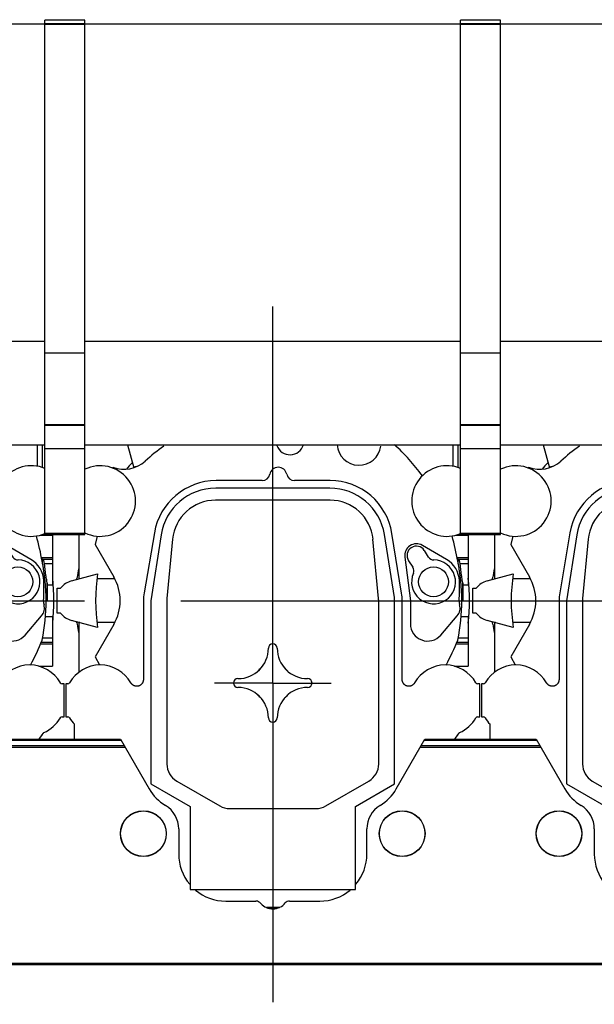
# Model space of a CAD drawing. Header units: millimetres. Extents: x 0 to 1189, y 0 to 841.
# Tile 102 of 158: x 943 to 973, y 296 to 347. Entities that reach past the tile are written whole.
import ezdxf
from ezdxf.enums import TextEntityAlignment as Align

# ---------------------------------------------------------------- set-up
doc = ezdxf.new("R2010")
doc.units = ezdxf.units.MM
doc.header["$LTSCALE"] = 65.395
doc.linetypes.add('CENTER', pattern=[0.6, 0.375, -0.075, 0.075, -0.075])
doc.layers.get('0').update_dxf_attribs({"linetype": 'CONTINUOUS'})
for name, color, linetype in [('1997_030000_TLKGS_V_ABL1275', 7, 'CONTINUOUS'), ('1997_100000_TLKGS_V_ABL1276', 7, 'CONTINUOUS'), ('1997_200000_TLKGS_V_ABL1302', 7, 'CONTINUOUS'), ('1997_700000_TLKGS_V_ABL1296', 7, 'CONTINUOUS'), ('9M32C_GENSET_GENERATOR_ABL1266', 7, 'CONTINUOUS'), ('oben_22_VBL1263', 7, 'CONTINUOUS')]:
    doc.layers.add(name, color=color, linetype=linetype)
doc.styles.get("Standard").update_dxf_attribs({"font": 'txt', "width": 0.6})
doc.dimstyles.new('DIMSTYLE_1', dxfattribs={"dimtxt": 3.5, "dimasz": 3.5, "dimexe": 1.8, "dimexo": 0, "dimgap": 0.875, "dimtad": 1, "dimdec": 0, "dimlfac": 25, "dimdsep": 46, "dimtxsty": 'STANDARD', "dimblk": '_FILLED', "dimblk1": '_FILLED', "dimblk2": '_FILLED', "dimcen": 0.09, "dimadec": 0, "dimazin": 0, "dimtp": 2, "dimtm": 2, "dimtfac": 1, "dimtdec": 0, "dimtofl": 0, "dimtmove": 0, "dimatfit": 3, "dimldrblk": '_FILLED', "dimfxl": 1, "dimtolj": 1, "dimarcsym": 0})

# ---------------------------------------------------------------- blocks, each defined once
blk = doc.blocks.new('_FILLED')
at = {"color": 0, "linetype": 'BYBLOCK'}
blk.add_solid([(0, 0), (-1, 0.167), (-1, -0.167)], dxfattribs=at)
blk = doc.blocks.new('*D13')
at = {"color": 2, "linetype": 'CONTINUOUS'}
for p, q in [((642.768, 357.555), (642.768, 381.695)), ((1099.547, 327.435), (1099.547, 381.695)), ((642.768, 379.895), (871.158, 379.895)), ((1099.547, 379.895), (871.158, 379.895))]:
    blk.add_line(p, q, dxfattribs=at)
at = {"color": 2, "linetype": 'CONTINUOUS', "xscale": 3.5, "yscale": 3.5, "zscale": 3.5, "rotation": 180}
blk.add_blockref('_FILLED', (642.768, 379.895), dxfattribs=at)
at = {"color": 2, "linetype": 'CONTINUOUS', "xscale": 3.5, "yscale": 3.5, "zscale": 3.5}
blk.add_blockref('_FILLED', (1099.547, 379.895), dxfattribs=at)
at = {"color": 2, "linetype": 'CONTINUOUS', "width": 0.561905}
blk.add_text('11419', height=3.5, dxfattribs=at).set_placement((871.158, 380.77), align=Align.CENTER)
blk = doc.blocks.new('9M32C_GENSET_GENERATOR_T1_PBL1267', base_point=(870.156, 315.123))
at = {"layer": '9M32C_GENSET_GENERATOR_T1_PBL1267', "color": 2, "linetype": 'CENTER'}
blk.add_line((637.656, 316.955), (1102.655, 316.955), dxfattribs=at)
blk = doc.blocks.new('9M32C_GENSET_GENERATOR_ABL1266', base_point=(870.156, 315.123))
at = {"layer": '9M32C_GENSET_GENERATOR_T1_PBL1267'}
blk.add_blockref('9M32C_GENSET_GENERATOR_T1_PBL1267', (870.156, 315.123), dxfattribs=at)
blk = doc.blocks.new('1997_111000_12_SIMPLE1_T2_D_PBL1537', base_point=(935.024, 318.772))
at = {"layer": '1997_111000_12_SIMPLE1_T2_D_PBL1537', "color": 7, "linetype": 'CONTINUOUS'}
for centre, radius, start, end in [((935.048, 316.955), 10.04, 135.5256, 138.0367), ((935.048, 316.955), 10.04, 170.6748, 173.1705), ((924.841, 318.178), 0.24, 320.377, 353.1366), ((935.048, 316.955), 10.04, 353.42, 6.58), ((924.841, 315.733), 0.24, 6.8468, 37.5884), ((935.048, 316.955), 10.04, 186.8299, 189.3253), ((935.048, 316.955), 10.04, 340.1995, 340.5388)]:
    blk.add_arc(centre, radius, start, end, dxfattribs=at)
blk = doc.blocks.new('1997_111000_12_SIMPLE1_T2_D_PBL1543', base_point=(956.224, 318.772))
at = {"layer": '1997_111000_12_SIMPLE1_T2_D_PBL1543', "color": 7, "linetype": 'CONTINUOUS'}
for centre, radius, start, end in [((956.248, 316.955), 10.04, 135.5256, 138.0367), ((956.248, 316.955), 10.04, 170.6748, 173.1705), ((946.041, 318.178), 0.24, 320.377, 353.1366), ((956.248, 316.955), 10.04, 353.42, 6.58), ((946.041, 315.733), 0.24, 6.8468, 37.5884), ((956.248, 316.955), 10.04, 186.8299, 189.3253), ((956.248, 316.955), 10.04, 340.1995, 340.5388)]:
    blk.add_arc(centre, radius, start, end, dxfattribs=at)
blk = doc.blocks.new('1997_111000_12_SIMPLE1_T2_D_PBL1544', base_point=(977.424, 318.772))
at = {"layer": '1997_111000_12_SIMPLE1_T2_D_PBL1544', "color": 7, "linetype": 'CONTINUOUS'}
for centre, radius, start, end in [((977.448, 316.955), 10.04, 135.5256, 138.0367), ((977.448, 316.955), 10.04, 170.6748, 173.1705), ((967.241, 318.178), 0.24, 320.377, 353.1366), ((977.448, 316.955), 10.04, 353.42, 6.58), ((967.241, 315.733), 0.24, 6.8468, 37.5884), ((977.448, 316.955), 10.04, 186.8299, 189.3253), ((977.448, 316.955), 10.04, 340.1995, 340.5388)]:
    blk.add_arc(centre, radius, start, end, dxfattribs=at)
blk = doc.blocks.new('1997_111000_12_SIMPLE1_D_ABL1277', base_point=(913.824, 318.772))
at = {"layer": '1997_111000_12_SIMPLE1_T2_D_PBL1537'}
blk.add_blockref('1997_111000_12_SIMPLE1_T2_D_PBL1537', (935.024, 318.772), dxfattribs=at)
at = {"layer": '1997_111000_12_SIMPLE1_T2_D_PBL1543'}
blk.add_blockref('1997_111000_12_SIMPLE1_T2_D_PBL1543', (956.224, 318.772), dxfattribs=at)
at = {"layer": '1997_111000_12_SIMPLE1_T2_D_PBL1544'}
blk.add_blockref('1997_111000_12_SIMPLE1_T2_D_PBL1544', (977.424, 318.772), dxfattribs=at)
blk = doc.blocks.new('1997_171000_05_SIMPLE1_T1_A_PBL1301', base_point=(916.048, 299.041))
at = {"layer": '1997_171000_05_SIMPLE1_T1_A_PBL1301', "color": 7, "linetype": 'CONTINUOUS'}
for p, q in [((942.785, 309.845), (948.51, 309.845)), ((942.809, 309.888), (948.486, 309.888)), ((948.486, 309.888), (949.946, 307.359)), ((962.548, 307.357), (964.009, 309.888)), ((963.985, 309.845), (969.71, 309.845)), ((964.009, 309.888), (969.686, 309.888)), ((969.686, 309.888), (971.146, 307.359)), ((951.448, 305.313), (951.448, 304.035)), ((961.048, 304.034), (961.048, 305.314)), ((972.648, 305.313), (972.648, 304.035)), ((953.848, 301.635), (955.392, 301.635)), ((957.104, 301.635), (958.648, 301.635))]:
    blk.add_line(p, q, dxfattribs=at)
at = {"layer": '1997_171000_05_SIMPLE1_T1_A_PBL1301', "color": 9, "linetype": 'CONTINUOUS'}
for p, q in [((942.581, 309.493), (948.714, 309.493)), ((942.622, 309.563), (948.673, 309.563)), ((963.781, 309.493), (969.914, 309.493)), ((963.822, 309.563), (969.873, 309.563)), ((817.448, 298.476), (1014.648, 298.476)), ((817.448, 298.396), (1014.648, 298.396))]:
    blk.add_line(p, q, dxfattribs=at)
at = {"layer": '1997_171000_05_SIMPLE1_T1_A_PBL1301', "color": 7, "linetype": 'CONTINUOUS'}
for centre, radius, start, end in [((952.024, 308.559), 2.4, 210, 238.6677), ((960.471, 308.559), 2.4, 301.3651, 329.9387), ((973.224, 308.559), 2.4, 210, 238.6677), ((950.048, 305.313), 1.4, 0, 58.6677), ((962.448, 305.314), 1.4, 121.3323, 180), ((971.248, 305.313), 1.4, 0, 58.6677), ((953.848, 304.035), 2.4, 180, 220.0476), ((958.648, 304.035), 2.4, 320.0846, 359.9734), ((975.048, 304.035), 2.4, 180, 220.0476), ((953.848, 304.035), 2.4, 229.9457, 270), ((958.648, 304.035), 2.4, 270, 310.0469), ((955.392, 301.315), 0.32, 39.6353, 90), ((956.25, 302.035), 0.8, 220.1657, 322.3949), ((957.104, 301.315), 0.32, 90, 133.5761)]:
    blk.add_arc(centre, radius, start, end, dxfattribs=at)
blk = doc.blocks.new('1997_171000_05_SIMPLE1_T4_A_PBL1539', base_point=(970.848, 305.075))
at = {"layer": '1997_171000_05_SIMPLE1_T4_A_PBL1539', "color": 7, "linetype": 'CONTINUOUS'}
blk.add_circle((970.848, 305.075), 1.17, dxfattribs=at)
at = {"layer": '1997_171000_05_SIMPLE1_T4_A_PBL1539', "color": 9, "linetype": 'CONTINUOUS'}
blk.add_circle((970.848, 305.075), 1.161, dxfattribs=at)
blk = doc.blocks.new('1997_171000_05_SIMPLE1_T4_A_PBL1540', base_point=(962.848, 305.075))
at = {"layer": '1997_171000_05_SIMPLE1_T4_A_PBL1540', "color": 7, "linetype": 'CONTINUOUS'}
blk.add_circle((962.848, 305.075), 1.17, dxfattribs=at)
at = {"layer": '1997_171000_05_SIMPLE1_T4_A_PBL1540', "color": 9, "linetype": 'CONTINUOUS'}
blk.add_circle((962.848, 305.075), 1.161, dxfattribs=at)
blk = doc.blocks.new('1997_171000_05_SIMPLE1_T4_A_PBL1542', base_point=(949.648, 305.075))
at = {"layer": '1997_171000_05_SIMPLE1_T4_A_PBL1542', "color": 7, "linetype": 'CONTINUOUS'}
blk.add_circle((949.648, 305.075), 1.17, dxfattribs=at)
at = {"layer": '1997_171000_05_SIMPLE1_T4_A_PBL1542', "color": 9, "linetype": 'CONTINUOUS'}
blk.add_circle((949.648, 305.075), 1.161, dxfattribs=at)
blk = doc.blocks.new('1997_171000_05_SIMPLE1_A_ABL1299', base_point=(915.354, 299.041))
at = {"layer": '1997_171000_05_SIMPLE1_T1_A_PBL1301'}
blk.add_blockref('1997_171000_05_SIMPLE1_T1_A_PBL1301', (916.048, 299.041), dxfattribs=at)
at = {"layer": '1997_171000_05_SIMPLE1_T4_A_PBL1539'}
blk.add_blockref('1997_171000_05_SIMPLE1_T4_A_PBL1539', (970.848, 305.075), dxfattribs=at)
at = {"layer": '1997_171000_05_SIMPLE1_T4_A_PBL1540'}
blk.add_blockref('1997_171000_05_SIMPLE1_T4_A_PBL1540', (962.848, 305.075), dxfattribs=at)
at = {"layer": '1997_171000_05_SIMPLE1_T4_A_PBL1542'}
blk.add_blockref('1997_171000_05_SIMPLE1_T4_A_PBL1542', (949.648, 305.075), dxfattribs=at)
blk = doc.blocks.new('1997_100000_TLKGS_V_ABL1276', base_point=(921.408, 307.705))
at = {"layer": '1997_111000_12_SIMPLE1_D_ABL1277'}
blk.add_blockref('1997_111000_12_SIMPLE1_D_ABL1277', (913.824, 318.772), dxfattribs=at)
at = {"layer": '1997_171000_05_SIMPLE1_A_ABL1299'}
blk.add_blockref('1997_171000_05_SIMPLE1_A_ABL1299', (915.354, 299.041), dxfattribs=at)
blk = doc.blocks.new('1997_727000_11_SIMPLE1_T1_B_PBL1298', base_point=(941.483, 340.845))
at = {"layer": '1997_727000_11_SIMPLE1_T1_B_PBL1298', "color": 7, "linetype": 'CONTINUOUS'}
for p, q in [((946.668, 346.552), (944.628, 346.552)), ((944.628, 320.335), (944.628, 346.552)), ((946.668, 320.335), (946.668, 346.552)), ((967.868, 346.552), (965.828, 346.552)), ((965.828, 320.335), (965.828, 346.552)), ((967.868, 320.335), (967.868, 346.552)), ((944.628, 346.346), (925.468, 346.346)), ((965.828, 346.346), (946.668, 346.346)), ((987.028, 346.346), (967.868, 346.346)), ((944.628, 330.169), (925.468, 330.169)), ((965.828, 330.169), (946.668, 330.169)), ((987.028, 330.169), (967.868, 330.169)), ((944.628, 329.594), (946.668, 329.594)), ((965.828, 329.594), (967.868, 329.594)), ((944.628, 325.936), (946.668, 325.936)), ((944.628, 325.9), (946.668, 325.9)), ((965.828, 325.936), (967.868, 325.936)), ((965.828, 325.9), (967.868, 325.9)), ((925.468, 324.909), (944.628, 324.909)), ((946.668, 324.909), (965.828, 324.909)), ((967.868, 324.909), (987.028, 324.909)), ((944.628, 324.721), (946.668, 324.721)), ((965.828, 324.721), (967.868, 324.721)), ((944.628, 320.335), (946.668, 320.335)), ((965.828, 320.335), (967.868, 320.335))]:
    blk.add_line(p, q, dxfattribs=at)
at = {"layer": '1997_727000_11_SIMPLE1_T1_B_PBL1298', "color": 9, "linetype": 'CONTINUOUS'}
for p, q in [((944.628, 346.386), (946.668, 346.386)), ((944.628, 346.346), (946.668, 346.346)), ((965.828, 346.386), (967.868, 346.386)), ((965.828, 346.346), (967.868, 346.346)), ((944.628, 320.391), (946.668, 320.391)), ((965.828, 320.391), (967.868, 320.391))]:
    blk.add_line(p, q, dxfattribs=at)
blk = doc.blocks.new('1997_727000_11_SIMPLE1_B_ABL1297', base_point=(941.483, 340.845))
at = {"layer": '1997_727000_11_SIMPLE1_T1_B_PBL1298'}
blk.add_blockref('1997_727000_11_SIMPLE1_T1_B_PBL1298', (941.483, 340.845), dxfattribs=at)
blk = doc.blocks.new('1997_700000_TLKGS_V_ABL1296', base_point=(941.483, 340.845))
at = {"layer": '1997_727000_11_SIMPLE1_B_ABL1297'}
blk.add_blockref('1997_727000_11_SIMPLE1_B_ABL1297', (941.483, 340.845), dxfattribs=at)
blk = doc.blocks.new('1907_210700_31_SIMPLE1_T1_X_PBL1347', base_point=(977.293, 314.469))
at = {"layer": '1907_210700_31_SIMPLE1_T1_X_PBL1347', "color": 2, "linetype": 'CENTER'}
for q in [(977.448, 332.438), (974.477, 312.755), (980.419, 312.755), (977.448, 296.5)]:
    blk.add_line((977.448, 312.755), q, dxfattribs=at)
at = {"layer": '1907_210700_31_SIMPLE1_T1_X_PBL1347', "color": 7, "linetype": 'CONTINUOUS'}
for p, q in [((970.041, 324.909), (970.356, 323.733)), ((986.656, 323.807), (986.645, 324.909)), ((986.907, 323.743), (986.907, 324.909)), ((969.297, 323.758), (969.288, 323.718)), ((976.904, 323.075), (974.561, 323.075)), ((980.368, 323.075), (978.553, 323.075)), ((980.36, 322.691), (974.536, 322.691)), ((980.37, 322.077), (974.526, 322.077)), ((967.568, 318.075), (967.568, 320.335)), ((971.407, 320.417), (970.883, 317.361)), ((983.664, 317.115), (983.148, 320.337)), ((984.018, 317.336), (983.528, 320.383)), ((986.907, 320.296), (986.907, 320.328)), ((987.16, 320.296), (987.16, 320.335)), ((968.487, 320.243), (968.388, 319.814)), ((971.751, 320.315), (971.236, 316.951)), ((972.336, 320.084), (972.052, 317.068)), ((982.845, 317.068), (982.56, 320.084)), ((986.803, 320.296), (987.408, 320.296)), ((987.408, 320.296), (987.408, 317.759)), ((968.388, 319.814), (969.34, 318.163)), ((986.312, 319.056), (985.078, 319.774)), ((985.398, 319.18), (985.179, 319.517)), ((984.181, 319.178), (984.468, 316.955)), ((984.374, 318.993), (984.594, 318.656)), ((986.907, 319.065), (986.916, 319.064)), ((986.907, 318.838), (986.907, 319.065)), ((967.179, 317.96), (968.513, 318.317)), ((967.61, 318.075), (967.568, 318.075)), ((969.389, 318.075), (968.479, 318.075)), ((966.448, 317.595), (966.628, 317.595)), ((966.448, 316.315), (966.448, 317.595)), ((987.159, 317.759), (987.408, 317.759)), ((987.16, 316.955), (987.16, 317.759)), ((970.848, 316.955), (970.848, 312.933)), ((971.236, 316.951), (971.236, 307.62)), ((972.046, 316.955), (972.046, 308.624)), ((982.85, 308.624), (982.85, 316.955)), ((983.664, 307.62), (983.664, 317.115)), ((984.048, 312.933), (984.048, 316.955)), ((984.468, 316.955), (984.468, 315.775)), ((987.093, 316.955), (987.16, 316.955)), ((966.628, 316.315), (966.448, 316.315)), ((968.513, 315.593), (967.179, 315.951)), ((967.61, 315.835), (967.568, 315.835)), ((967.568, 313.315), (967.568, 315.835)), ((969.389, 315.835), (968.479, 315.835)), ((986.016, 315.203), (986.858, 316.185)), ((987.059, 316.151), (987.408, 316.151)), ((987.408, 316.151), (987.408, 313.614)), ((969.34, 315.747), (968.388, 314.097)), ((968.388, 314.097), (968.609, 313.675)), ((986.713, 313.614), (987.408, 313.614)), ((966.997, 312.715), (966.888, 312.715)), ((966.888, 312.715), (966.888, 311.035)), ((988.008, 312.715), (987.899, 312.715)), ((988.008, 311.035), (988.008, 312.715)), ((966.888, 311.035), (966.997, 311.035)), ((987.899, 311.035), (988.008, 311.035)), ((967.328, 309.888), (967.328, 310.652)), ((986.737, 309.888), (986.894, 310.113)), ((971.236, 307.62), (973.236, 306.465)), ((972.546, 307.758), (974.748, 306.488)), ((980.149, 306.488), (982.35, 307.758)), ((981.664, 306.465), (983.664, 307.62)), ((973.236, 306.465), (973.236, 302.223)), ((975.248, 306.354), (979.649, 306.354)), ((981.664, 302.223), (981.664, 306.465)), ((973.236, 302.223), (981.664, 302.223)), ((977.104, 301.315), (977.797, 301.315)), ((977.767, 301.302), (977.131, 301.302))]:
    blk.add_line(p, q, dxfattribs=at)
at = {"layer": '1907_210700_31_SIMPLE1_T1_X_PBL1347', "color": 9, "linetype": 'CONTINUOUS'}
for p, q in [((970.522, 323.802), (970.35, 323.756)), ((987.138, 320.296), (987.138, 320.335)), ((986.849, 319.156), (987.408, 319.156)), ((986.916, 319.064), (987.408, 319.064)), ((987.001, 318.847), (987.408, 318.847)), ((987.138, 316.955), (987.138, 317.859)), ((986.842, 314.846), (987.408, 314.846)), ((986.905, 315.064), (987.408, 315.064)), ((986.805, 314.755), (987.408, 314.755))]:
    blk.add_line(p, q, dxfattribs=at)
at = {"layer": '1907_210700_31_SIMPLE1_T1_X_PBL1347', "color": 7, "linetype": 'CONTINUOUS'}
blk.add_circle((985.648, 317.915), 0.76, dxfattribs=at)
for centre, radius, start, end in [((977.448, 316.955), 9.644, 125.1523, 132.4299), ((978.328, 325.115), 0.72, 200.7276, 342.4305), ((981.848, 324.985), 1.125, 183.9837, 352.3244), ((976.899, 317.389), 10.106, 35.9517, 48.1237), ((968.648, 322.035), 1.8, 244.2523, 115.7477), ((969.863, 325.254), 1.599, 249.287, 312.4299), ((986.338, 322.035), 1.8, 67.4395, 292.5605), ((976.904, 323.475), 0.4, 270, 348.9669), ((977.728, 323.315), 0.44, 11.0331, 168.9669), ((978.553, 323.475), 0.4, 191.0331, 270), ((974.561, 319.875), 3.2, 90, 170.2616), ((980.368, 319.875), 3.2, 9.138, 90), ((974.536, 319.871), 2.82, 90, 170.933), ((980.36, 319.863), 2.828, 9.6369, 90), ((974.526, 319.877), 2.2, 89.9986, 174.611), ((980.37, 319.877), 2.2, 5.3895, 90.002), ((984.776, 319.255), 0.6, 59.82, 187.357), ((976.899, 317.389), 10.106, 8.9646, 16.4634), ((984.776, 319.255), 0.48, 33.054, 213.054), ((985.649, 317.914), 1.12, 156.803, 89.305), ((985.666, 319.354), 0.32, 213.054, 269.305), ((985.648, 317.915), 1.32, 2.361, 59.82), ((977.448, 316.955), 9.644, 347.9802, 12.0198), ((977.448, 316.955), 9.039, 171.3336, 188.6664), ((984.325, 318.481), 0.32, 336.803, 33.054), ((967.448, 316.955), 1.04, 105, 142.0201), ((967.248, 316.955), 2.416, 330, 30), ((977.175, 317.566), 9.8, 356.4274, 2.361), ((973.248, 316.955), 2.4, 170.2616, 180), ((981.648, 316.955), 2.4, 0, 9.138), ((973.246, 316.955), 1.2, 174.6024, 179.9933), ((981.65, 316.955), 1.2, 0.0067, 5.3976), ((987.595, 316.915), 0.64, 176.4274, 195.9205), ((967.448, 316.955), 1.04, 217.9799, 255), ((986.403, 316.575), 0.6, 319.399, 15.9205), ((985.348, 315.775), 0.88, 180, 319.399), ((977.448, 318.573), 10.106, 331.0066, 338.9708), ((975.673, 314.531), 1.551, 270, 360), ((977.448, 314.531), 0.225, 0, 180), ((979.224, 314.531), 1.551, 180, 270), ((968.648, 311.875), 1.8, 29.6368, 150.3478), ((977.448, 312.755), 0.971, 128.2548, 141.7452), ((977.448, 312.755), 0.971, 38.2548, 51.7452), ((986.248, 311.875), 1.8, 29.6522, 150.3632), ((975.673, 312.755), 0.225, 90, 270), ((979.224, 312.755), 0.225, 270, 90), ((966.997, 312.815), 0.1, 270.0031, 330.3546), ((975.673, 310.98), 1.551, 0, 90), ((979.224, 310.98), 1.551, 90, 180), ((987.899, 312.815), 0.1, 209.6471, 269.9952), ((977.448, 312.755), 0.971, 218.2548, 231.7452), ((977.448, 312.755), 0.971, 308.2548, 321.7452), ((966.997, 310.935), 0.1, 29.6471, 89.9952), ((968.648, 311.875), 1.8, 209.6522, 222.8334), ((977.448, 310.98), 0.225, 180, 360), ((986.248, 311.875), 1.8, 293.8211, 330.3478), ((987.899, 310.935), 0.1, 90.0032, 150.3545), ((973.046, 308.624), 1, 180.0005, 239.9997), ((981.85, 308.624), 1, 300.0003, 359.9995), ((975.248, 307.353), 1, 240.0008, 270), ((979.649, 307.353), 1, 270.0011, 300.0003)]:
    blk.add_arc(centre, radius, start, end, dxfattribs=at)
blk.add_open_spline([(986.907, 319.065), (986.893, 319.067), (986.878, 319.069), (986.864, 319.07)], degree=3, dxfattribs=at)
for points, knots in [([(987.001, 318.847), (986.996, 318.9), (986.989, 318.972), (986.943, 319.061), (986.916, 319.064)], [0, 0, 0, 0, 0.659815, 1, 1, 1, 1]), ([(987.138, 317.86), (987.133, 317.913), (987.112, 318.042), (987.056, 318.369), (987.018, 318.646), (987.001, 318.847)], [0, 0, 0, 0, 0.162521, 0.391991, 1, 1, 1, 1]), ([(987.138, 317.859), (987.14, 317.845), (987.143, 317.82), (987.148, 317.787), (987.152, 317.77), (987.157, 317.759), (987.159, 317.759)], [0, 0, 0, 0, 0.423622, 0.730385, 0.919986, 1, 1, 1, 1]), ([(970.848, 312.933), (970.848, 312.921), (970.847, 312.898), (970.842, 312.864), (970.833, 312.831), (970.821, 312.798), (970.806, 312.768), (970.788, 312.738), (970.767, 312.711), (970.744, 312.686), (970.718, 312.664), (970.69, 312.644), (970.66, 312.627), (970.628, 312.614), (970.596, 312.603), (970.562, 312.596), (970.528, 312.592), (970.494, 312.592), (970.46, 312.595), (970.426, 312.602), (970.393, 312.612), (970.361, 312.626), (970.331, 312.642), (970.303, 312.662), (970.276, 312.684), (970.252, 312.709), (970.231, 312.736), (970.218, 312.755), (970.213, 312.765)], [0, 0, 0, 0, 0.038634, 0.077267, 0.115838, 0.154401, 0.192874, 0.231354, 0.269735, 0.308136, 0.346447, 0.384784, 0.423059, 0.461356, 0.499637, 0.537922, 0.576245, 0.614555, 0.652945, 0.691315, 0.729788, 0.768242, 0.806802, 0.84535, 0.883989, 0.922625, 0.961318, 1, 1, 1, 1]), ([(984.684, 312.765), (984.678, 312.755), (984.666, 312.736), (984.644, 312.709), (984.62, 312.684), (984.594, 312.662), (984.565, 312.642), (984.535, 312.626), (984.503, 312.612), (984.47, 312.602), (984.437, 312.595), (984.403, 312.592), (984.368, 312.592), (984.334, 312.596), (984.301, 312.603), (984.268, 312.614), (984.237, 312.627), (984.207, 312.644), (984.179, 312.664), (984.153, 312.686), (984.129, 312.711), (984.108, 312.738), (984.09, 312.768), (984.075, 312.798), (984.063, 312.831), (984.055, 312.864), (984.049, 312.898), (984.048, 312.921), (984.048, 312.933)], [0, 0, 0, 0, 0.038682, 0.077374, 0.116011, 0.154649, 0.193198, 0.231758, 0.270212, 0.308685, 0.347055, 0.385445, 0.423755, 0.462077, 0.500363, 0.538644, 0.576941, 0.615216, 0.653553, 0.691863, 0.730265, 0.768646, 0.807126, 0.845599, 0.884162, 0.922733, 0.961366, 1, 1, 1, 1]), ([(986.894, 310.113), (986.898, 310.118), (986.9, 310.13), (986.908, 310.146), (986.917, 310.162), (986.927, 310.177), (986.937, 310.191), (986.949, 310.205), (986.962, 310.216), (986.97, 310.226), (986.975, 310.229)], [0, 0, 0, 0, 0.124946, 0.249948, 0.374954, 0.499965, 0.624981, 0.750001, 0.875024, 1, 1, 1, 1])]:
    blk.add_open_spline(points, degree=3, knots=knots, dxfattribs=at)
blk = doc.blocks.new('1907_210700_31_SIMPLE1_X_ABL1346', base_point=(977.293, 314.469))
at = {"layer": '1907_210700_31_SIMPLE1_T1_X_PBL1347'}
blk.add_blockref('1907_210700_31_SIMPLE1_T1_X_PBL1347', (977.293, 314.469), dxfattribs=at)
blk = doc.blocks.new('1907_210700_31_SIMPLE1_T1_X_PBL1349', base_point=(956.093, 314.224))
at = {"layer": '1907_210700_31_SIMPLE1_T1_X_PBL1349', "color": 2, "linetype": 'CENTER'}
for q in [(956.248, 331.962), (953.277, 312.755), (959.219, 312.755), (956.248, 296.486)]:
    blk.add_line((956.248, 312.755), q, dxfattribs=at)
at = {"layer": '1907_210700_31_SIMPLE1_T1_X_PBL1349', "color": 7, "linetype": 'CONTINUOUS'}
for p, q in [((948.841, 324.909), (949.156, 323.733)), ((965.456, 323.807), (965.445, 324.909)), ((965.707, 323.743), (965.707, 324.909)), ((948.097, 323.758), (948.088, 323.718)), ((955.704, 323.075), (953.361, 323.075)), ((959.168, 323.075), (957.353, 323.075)), ((959.16, 322.691), (953.336, 322.691)), ((959.17, 322.077), (953.326, 322.077)), ((946.368, 318.075), (946.368, 320.335)), ((950.207, 320.417), (949.683, 317.361)), ((962.464, 317.115), (961.948, 320.337)), ((962.818, 317.336), (962.328, 320.383)), ((965.707, 320.296), (965.707, 320.328)), ((965.96, 320.296), (965.96, 320.335)), ((947.287, 320.243), (947.188, 319.814)), ((950.551, 320.315), (950.036, 316.951)), ((951.136, 320.084), (950.852, 317.068)), ((961.645, 317.068), (961.36, 320.084)), ((965.603, 320.296), (966.208, 320.296)), ((966.208, 320.296), (966.208, 317.759)), ((947.188, 319.814), (948.14, 318.163)), ((965.112, 319.056), (963.878, 319.774)), ((964.198, 319.18), (963.979, 319.517)), ((962.981, 319.178), (963.268, 316.955)), ((963.174, 318.993), (963.394, 318.656)), ((965.707, 319.065), (965.716, 319.064)), ((965.707, 318.838), (965.707, 319.065)), ((945.979, 317.96), (947.313, 318.317)), ((946.41, 318.075), (946.368, 318.075)), ((948.189, 318.075), (947.279, 318.075)), ((945.248, 317.595), (945.428, 317.595)), ((945.248, 316.315), (945.248, 317.595)), ((965.959, 317.759), (966.208, 317.759)), ((965.96, 316.955), (965.96, 317.759)), ((949.648, 316.955), (949.648, 312.933)), ((950.036, 316.951), (950.036, 307.62)), ((950.846, 316.955), (950.846, 308.624)), ((961.65, 308.624), (961.65, 316.955)), ((962.464, 307.62), (962.464, 317.115)), ((962.848, 312.933), (962.848, 316.955)), ((963.268, 316.955), (963.268, 315.775)), ((965.893, 316.955), (965.96, 316.955)), ((945.428, 316.315), (945.248, 316.315)), ((947.313, 315.593), (945.979, 315.951)), ((946.41, 315.835), (946.368, 315.835)), ((946.368, 313.315), (946.368, 315.835)), ((948.189, 315.835), (947.279, 315.835)), ((964.816, 315.203), (965.658, 316.185)), ((965.859, 316.151), (966.208, 316.151)), ((966.208, 316.151), (966.208, 313.614)), ((948.14, 315.747), (947.188, 314.097)), ((947.188, 314.097), (947.409, 313.675)), ((965.513, 313.614), (966.208, 313.614)), ((945.797, 312.715), (945.688, 312.715)), ((945.688, 312.715), (945.688, 311.035)), ((966.808, 312.715), (966.699, 312.715)), ((966.808, 311.035), (966.808, 312.715)), ((945.688, 311.035), (945.797, 311.035)), ((966.699, 311.035), (966.808, 311.035)), ((946.128, 309.888), (946.128, 310.652)), ((965.537, 309.888), (965.694, 310.113)), ((950.036, 307.62), (952.036, 306.465)), ((951.346, 307.758), (953.548, 306.488)), ((958.949, 306.488), (961.15, 307.758)), ((960.464, 306.465), (962.464, 307.62)), ((952.036, 306.465), (952.036, 302.223)), ((954.048, 306.354), (958.449, 306.354)), ((960.464, 302.223), (960.464, 306.465)), ((952.036, 302.223), (960.464, 302.223)), ((955.904, 301.315), (956.597, 301.315)), ((956.567, 301.302), (955.931, 301.302))]:
    blk.add_line(p, q, dxfattribs=at)
at = {"layer": '1907_210700_31_SIMPLE1_T1_X_PBL1349', "color": 9, "linetype": 'CONTINUOUS'}
for p, q in [((949.322, 323.802), (949.15, 323.756)), ((965.938, 320.296), (965.938, 320.335)), ((965.649, 319.156), (966.208, 319.156)), ((965.716, 319.064), (966.208, 319.064)), ((965.801, 318.847), (966.208, 318.847)), ((965.938, 316.955), (965.938, 317.859)), ((965.642, 314.846), (966.208, 314.846)), ((965.705, 315.064), (966.208, 315.064)), ((965.605, 314.755), (966.208, 314.755))]:
    blk.add_line(p, q, dxfattribs=at)
at = {"layer": '1907_210700_31_SIMPLE1_T1_X_PBL1349', "color": 7, "linetype": 'CONTINUOUS'}
blk.add_circle((964.448, 317.915), 0.76, dxfattribs=at)
for centre, radius, start, end in [((956.248, 316.955), 9.644, 125.1523, 132.4299), ((957.128, 325.115), 0.72, 200.7276, 342.4305), ((960.648, 324.985), 1.125, 183.9837, 352.3244), ((955.699, 317.389), 10.106, 35.9517, 48.1237), ((947.448, 322.035), 1.8, 244.2523, 115.7477), ((948.663, 325.254), 1.599, 249.287, 312.4299), ((965.138, 322.035), 1.8, 67.4395, 292.5605), ((955.704, 323.475), 0.4, 270, 348.9669), ((956.528, 323.315), 0.44, 11.0331, 168.9669), ((957.353, 323.475), 0.4, 191.0331, 270), ((953.361, 319.875), 3.2, 90, 170.2616), ((959.168, 319.875), 3.2, 9.138, 90), ((953.336, 319.871), 2.82, 90, 170.933), ((959.16, 319.863), 2.828, 9.6369, 90), ((953.326, 319.877), 2.2, 89.9986, 174.611), ((959.17, 319.877), 2.2, 5.3895, 90.002), ((963.576, 319.255), 0.6, 59.82, 187.357), ((955.699, 317.389), 10.106, 8.9646, 16.4634), ((963.576, 319.255), 0.48, 33.054, 213.054), ((964.449, 317.914), 1.12, 156.803, 89.305), ((964.466, 319.354), 0.32, 213.054, 269.305), ((964.448, 317.915), 1.32, 2.361, 59.82), ((956.248, 316.955), 9.644, 347.9802, 12.0198), ((956.248, 316.955), 9.039, 171.3336, 188.6664), ((963.125, 318.481), 0.32, 336.803, 33.054), ((946.248, 316.955), 1.04, 105, 142.0201), ((946.048, 316.955), 2.416, 330, 30), ((955.975, 317.566), 9.8, 356.4274, 2.361), ((952.048, 316.955), 2.4, 170.2616, 180), ((960.448, 316.955), 2.4, 0, 9.138), ((952.046, 316.955), 1.2, 174.6024, 179.9933), ((960.45, 316.955), 1.2, 0.0067, 5.3976), ((966.395, 316.915), 0.64, 176.4274, 195.9205), ((946.248, 316.955), 1.04, 217.9799, 255), ((965.203, 316.575), 0.6, 319.399, 15.9205), ((964.148, 315.775), 0.88, 180, 319.399), ((956.248, 318.573), 10.106, 331.0066, 338.9708), ((954.473, 314.531), 1.551, 270, 360), ((956.248, 314.531), 0.225, 0, 180), ((958.024, 314.531), 1.551, 180, 270), ((947.448, 311.875), 1.8, 29.6368, 150.3478), ((956.248, 312.755), 0.971, 128.2548, 141.7452), ((956.248, 312.755), 0.971, 38.2548, 51.7452), ((965.048, 311.875), 1.8, 29.6522, 150.3632), ((954.473, 312.755), 0.225, 90, 270), ((958.024, 312.755), 0.225, 270, 90), ((945.797, 312.815), 0.1, 270.0031, 330.3546), ((954.473, 310.98), 1.551, 0, 90), ((958.024, 310.98), 1.551, 90, 180), ((966.699, 312.815), 0.1, 209.6471, 269.9952), ((956.248, 312.755), 0.971, 218.2548, 231.7452), ((956.248, 312.755), 0.971, 308.2548, 321.7452), ((945.797, 310.935), 0.1, 29.6471, 89.9952), ((947.448, 311.875), 1.8, 209.6522, 222.8334), ((956.248, 310.98), 0.225, 180, 360), ((965.048, 311.875), 1.8, 293.8211, 330.3478), ((966.699, 310.935), 0.1, 90.0032, 150.3545), ((951.846, 308.624), 1, 180.0005, 239.9997), ((960.65, 308.624), 1, 300.0003, 359.9995), ((954.048, 307.353), 1, 240.0008, 270), ((958.449, 307.353), 1, 270.0011, 300.0003)]:
    blk.add_arc(centre, radius, start, end, dxfattribs=at)
blk.add_open_spline([(965.707, 319.065), (965.693, 319.067), (965.678, 319.069), (965.664, 319.07)], degree=3, dxfattribs=at)
for points, knots in [([(965.801, 318.847), (965.796, 318.9), (965.789, 318.972), (965.743, 319.061), (965.716, 319.064)], [0, 0, 0, 0, 0.659815, 1, 1, 1, 1]), ([(965.938, 317.86), (965.933, 317.913), (965.912, 318.042), (965.856, 318.369), (965.818, 318.646), (965.801, 318.847)], [0, 0, 0, 0, 0.162521, 0.391991, 1, 1, 1, 1]), ([(965.938, 317.859), (965.94, 317.845), (965.943, 317.82), (965.948, 317.787), (965.952, 317.77), (965.957, 317.759), (965.959, 317.759)], [0, 0, 0, 0, 0.423622, 0.730385, 0.919986, 1, 1, 1, 1]), ([(949.648, 312.933), (949.648, 312.921), (949.647, 312.898), (949.642, 312.864), (949.633, 312.831), (949.621, 312.798), (949.606, 312.768), (949.588, 312.738), (949.567, 312.711), (949.544, 312.686), (949.518, 312.664), (949.49, 312.644), (949.46, 312.627), (949.428, 312.614), (949.396, 312.603), (949.362, 312.596), (949.328, 312.592), (949.294, 312.592), (949.26, 312.595), (949.226, 312.602), (949.193, 312.612), (949.161, 312.626), (949.131, 312.642), (949.103, 312.662), (949.076, 312.684), (949.052, 312.709), (949.031, 312.736), (949.018, 312.755), (949.013, 312.765)], [0, 0, 0, 0, 0.038634, 0.077267, 0.115838, 0.154401, 0.192874, 0.231354, 0.269735, 0.308136, 0.346447, 0.384784, 0.423059, 0.461356, 0.499637, 0.537922, 0.576245, 0.614555, 0.652945, 0.691315, 0.729788, 0.768242, 0.806802, 0.84535, 0.883989, 0.922625, 0.961318, 1, 1, 1, 1]), ([(963.484, 312.765), (963.478, 312.755), (963.466, 312.736), (963.444, 312.709), (963.42, 312.684), (963.394, 312.662), (963.365, 312.642), (963.335, 312.626), (963.303, 312.612), (963.27, 312.602), (963.237, 312.595), (963.203, 312.592), (963.168, 312.592), (963.134, 312.596), (963.101, 312.603), (963.068, 312.614), (963.037, 312.627), (963.007, 312.644), (962.979, 312.664), (962.953, 312.686), (962.929, 312.711), (962.908, 312.738), (962.89, 312.768), (962.875, 312.798), (962.863, 312.831), (962.855, 312.864), (962.849, 312.898), (962.848, 312.921), (962.848, 312.933)], [0, 0, 0, 0, 0.038682, 0.077374, 0.116011, 0.154649, 0.193198, 0.231758, 0.270212, 0.308685, 0.347055, 0.385445, 0.423755, 0.462077, 0.500363, 0.538644, 0.576941, 0.615216, 0.653553, 0.691863, 0.730265, 0.768646, 0.807126, 0.845599, 0.884162, 0.922733, 0.961366, 1, 1, 1, 1]), ([(965.694, 310.113), (965.698, 310.118), (965.7, 310.13), (965.708, 310.146), (965.717, 310.162), (965.727, 310.177), (965.737, 310.191), (965.749, 310.205), (965.762, 310.216), (965.77, 310.226), (965.775, 310.229)], [0, 0, 0, 0, 0.124946, 0.249948, 0.374954, 0.499965, 0.624981, 0.750001, 0.875024, 1, 1, 1, 1])]:
    blk.add_open_spline(points, degree=3, knots=knots, dxfattribs=at)
blk = doc.blocks.new('1907_210700_31_SIMPLE1_X_ABL1348', base_point=(956.093, 314.224))
at = {"layer": '1907_210700_31_SIMPLE1_T1_X_PBL1349'}
blk.add_blockref('1907_210700_31_SIMPLE1_T1_X_PBL1349', (956.093, 314.224), dxfattribs=at)
blk = doc.blocks.new('1907_210700_31_SIMPLE1_T1_X_PBL1363', base_point=(934.893, 314.336))
at = {"layer": '1907_210700_31_SIMPLE1_T1_X_PBL1363', "color": 2, "linetype": 'CENTER'}
for q in [(935.048, 332.3), (932.077, 312.755), (938.019, 312.755), (935.048, 296.373)]:
    blk.add_line((935.048, 312.755), q, dxfattribs=at)
at = {"layer": '1907_210700_31_SIMPLE1_T1_X_PBL1363', "color": 7, "linetype": 'CONTINUOUS'}
for p, q in [((927.641, 324.909), (927.956, 323.733)), ((944.256, 323.807), (944.245, 324.909)), ((944.507, 323.743), (944.507, 324.909)), ((926.897, 323.758), (926.888, 323.718)), ((934.504, 323.075), (932.161, 323.075)), ((937.968, 323.075), (936.153, 323.075)), ((937.96, 322.691), (932.136, 322.691)), ((937.97, 322.077), (932.126, 322.077)), ((925.168, 318.075), (925.168, 320.335)), ((929.007, 320.417), (928.483, 317.361)), ((941.264, 317.115), (940.748, 320.337)), ((941.618, 317.336), (941.128, 320.383)), ((944.507, 320.296), (944.507, 320.328)), ((944.76, 320.296), (944.76, 320.335)), ((926.087, 320.243), (925.988, 319.814)), ((929.351, 320.315), (928.836, 316.951)), ((929.936, 320.084), (929.652, 317.068)), ((940.445, 317.068), (940.16, 320.084)), ((944.403, 320.296), (945.008, 320.296)), ((945.008, 320.296), (945.008, 317.759)), ((925.988, 319.814), (926.94, 318.163)), ((943.912, 319.056), (942.678, 319.774)), ((942.998, 319.18), (942.779, 319.517)), ((941.781, 319.178), (942.068, 316.955)), ((941.974, 318.993), (942.194, 318.656)), ((944.507, 319.065), (944.516, 319.064)), ((944.507, 318.838), (944.507, 319.065)), ((924.779, 317.96), (926.113, 318.317)), ((925.21, 318.075), (925.168, 318.075)), ((926.989, 318.075), (926.079, 318.075)), ((924.048, 317.595), (924.228, 317.595)), ((924.048, 316.315), (924.048, 317.595)), ((944.759, 317.759), (945.008, 317.759)), ((944.76, 316.955), (944.76, 317.759)), ((928.448, 316.955), (928.448, 312.933)), ((928.836, 316.951), (928.836, 307.62)), ((929.646, 316.955), (929.646, 308.624)), ((940.45, 308.624), (940.45, 316.955)), ((941.264, 307.62), (941.264, 317.115)), ((941.648, 312.933), (941.648, 316.955)), ((942.068, 316.955), (942.068, 315.775)), ((944.693, 316.955), (944.76, 316.955)), ((924.228, 316.315), (924.048, 316.315)), ((926.113, 315.593), (924.779, 315.951)), ((925.21, 315.835), (925.168, 315.835)), ((925.168, 313.315), (925.168, 315.835)), ((926.989, 315.835), (926.079, 315.835)), ((943.616, 315.203), (944.458, 316.185)), ((944.659, 316.151), (945.008, 316.151)), ((945.008, 316.151), (945.008, 313.614)), ((926.94, 315.747), (925.988, 314.097)), ((925.988, 314.097), (926.209, 313.675)), ((944.313, 313.614), (945.008, 313.614)), ((924.597, 312.715), (924.488, 312.715)), ((924.488, 312.715), (924.488, 311.035)), ((945.608, 312.715), (945.499, 312.715)), ((945.608, 311.035), (945.608, 312.715)), ((924.488, 311.035), (924.597, 311.035)), ((945.499, 311.035), (945.608, 311.035)), ((924.928, 309.888), (924.928, 310.652)), ((944.337, 309.888), (944.494, 310.113)), ((928.836, 307.62), (930.836, 306.465)), ((930.146, 307.758), (932.348, 306.488)), ((937.749, 306.488), (939.95, 307.758)), ((939.264, 306.465), (941.264, 307.62)), ((930.836, 306.465), (930.836, 302.223)), ((932.848, 306.354), (937.249, 306.354)), ((939.264, 302.223), (939.264, 306.465)), ((930.836, 302.223), (939.264, 302.223)), ((934.704, 301.315), (935.397, 301.315)), ((935.367, 301.302), (934.731, 301.302))]:
    blk.add_line(p, q, dxfattribs=at)
at = {"layer": '1907_210700_31_SIMPLE1_T1_X_PBL1363', "color": 9, "linetype": 'CONTINUOUS'}
for p, q in [((928.122, 323.802), (927.95, 323.756)), ((944.738, 320.296), (944.738, 320.335)), ((944.449, 319.156), (945.008, 319.156)), ((944.516, 319.064), (945.008, 319.064)), ((944.601, 318.847), (945.008, 318.847)), ((944.738, 316.955), (944.738, 317.859)), ((944.442, 314.846), (945.008, 314.846)), ((944.505, 315.064), (945.008, 315.064)), ((944.405, 314.755), (945.008, 314.755))]:
    blk.add_line(p, q, dxfattribs=at)
at = {"layer": '1907_210700_31_SIMPLE1_T1_X_PBL1363', "color": 7, "linetype": 'CONTINUOUS'}
blk.add_circle((943.248, 317.915), 0.76, dxfattribs=at)
for centre, radius, start, end in [((935.048, 316.955), 9.644, 125.1523, 132.4299), ((935.928, 325.115), 0.72, 200.7276, 342.4305), ((939.448, 324.985), 1.125, 183.9837, 352.3244), ((934.499, 317.389), 10.106, 35.9517, 48.1237), ((926.248, 322.035), 1.8, 244.2523, 115.7477), ((927.463, 325.254), 1.599, 249.287, 312.4299), ((943.938, 322.035), 1.8, 67.4395, 292.5605), ((934.504, 323.475), 0.4, 270, 348.9669), ((935.328, 323.315), 0.44, 11.0331, 168.9669), ((936.153, 323.475), 0.4, 191.0331, 270), ((932.161, 319.875), 3.2, 90, 170.2616), ((937.968, 319.875), 3.2, 9.138, 90), ((932.136, 319.871), 2.82, 90, 170.933), ((937.96, 319.863), 2.828, 9.6369, 90), ((932.126, 319.877), 2.2, 89.9986, 174.611), ((937.97, 319.877), 2.2, 5.3895, 90.002), ((942.376, 319.255), 0.6, 59.82, 187.357), ((934.499, 317.389), 10.106, 8.9646, 16.4634), ((942.376, 319.255), 0.48, 33.054, 213.054), ((943.249, 317.914), 1.12, 156.803, 89.305), ((943.266, 319.354), 0.32, 213.054, 269.305), ((943.248, 317.915), 1.32, 2.361, 59.82), ((935.048, 316.955), 9.644, 347.9802, 12.0198), ((935.048, 316.955), 9.039, 171.3336, 188.6664), ((941.925, 318.481), 0.32, 336.803, 33.054), ((925.048, 316.955), 1.04, 105, 142.0201), ((924.848, 316.955), 2.416, 330, 30), ((934.775, 317.566), 9.8, 356.4274, 2.361), ((930.848, 316.955), 2.4, 170.2616, 180), ((939.248, 316.955), 2.4, 0, 9.138), ((930.846, 316.955), 1.2, 174.6024, 179.9933), ((939.25, 316.955), 1.2, 0.0067, 5.3976), ((945.195, 316.915), 0.64, 176.4274, 195.9205), ((925.048, 316.955), 1.04, 217.9799, 255), ((944.003, 316.575), 0.6, 319.399, 15.9205), ((942.948, 315.775), 0.88, 180, 319.399), ((935.048, 318.573), 10.106, 331.0066, 338.9708), ((933.273, 314.531), 1.551, 270, 360), ((935.048, 314.531), 0.225, 0, 180), ((936.824, 314.531), 1.551, 180, 270), ((926.248, 311.875), 1.8, 29.6368, 150.3478), ((935.048, 312.755), 0.971, 128.2548, 141.7452), ((935.048, 312.755), 0.971, 38.2548, 51.7452), ((943.848, 311.875), 1.8, 29.6522, 150.3632), ((933.273, 312.755), 0.225, 90, 270), ((936.824, 312.755), 0.225, 270, 90), ((924.597, 312.815), 0.1, 270.0031, 330.3546), ((933.273, 310.98), 1.551, 0, 90), ((936.824, 310.98), 1.551, 90, 180), ((945.499, 312.815), 0.1, 209.6471, 269.9952), ((935.048, 312.755), 0.971, 218.2548, 231.7452), ((935.048, 312.755), 0.971, 308.2548, 321.7452), ((924.597, 310.935), 0.1, 29.6471, 89.9952), ((926.248, 311.875), 1.8, 209.6522, 222.8334), ((935.048, 310.98), 0.225, 180, 360), ((943.848, 311.875), 1.8, 293.8211, 330.3478), ((945.499, 310.935), 0.1, 90.0032, 150.3545), ((930.646, 308.624), 1, 180.0005, 239.9997), ((939.45, 308.624), 1, 300.0003, 359.9995), ((932.848, 307.353), 1, 240.0008, 270), ((937.249, 307.353), 1, 270.0011, 300.0003)]:
    blk.add_arc(centre, radius, start, end, dxfattribs=at)
blk.add_open_spline([(944.507, 319.065), (944.493, 319.067), (944.478, 319.069), (944.464, 319.07)], degree=3, dxfattribs=at)
for points, knots in [([(944.601, 318.847), (944.596, 318.9), (944.589, 318.972), (944.543, 319.061), (944.516, 319.064)], [0, 0, 0, 0, 0.659815, 1, 1, 1, 1]), ([(944.738, 317.86), (944.733, 317.913), (944.712, 318.042), (944.656, 318.369), (944.618, 318.646), (944.601, 318.847)], [0, 0, 0, 0, 0.162521, 0.391991, 1, 1, 1, 1]), ([(944.738, 317.859), (944.74, 317.845), (944.743, 317.82), (944.748, 317.787), (944.752, 317.77), (944.757, 317.759), (944.759, 317.759)], [0, 0, 0, 0, 0.423622, 0.730385, 0.919986, 1, 1, 1, 1]), ([(928.448, 312.933), (928.448, 312.921), (928.447, 312.898), (928.442, 312.864), (928.433, 312.831), (928.421, 312.798), (928.406, 312.768), (928.388, 312.738), (928.367, 312.711), (928.344, 312.686), (928.318, 312.664), (928.29, 312.644), (928.26, 312.627), (928.228, 312.614), (928.196, 312.603), (928.162, 312.596), (928.128, 312.592), (928.094, 312.592), (928.06, 312.595), (928.026, 312.602), (927.993, 312.612), (927.961, 312.626), (927.931, 312.642), (927.903, 312.662), (927.876, 312.684), (927.852, 312.709), (927.831, 312.736), (927.818, 312.755), (927.813, 312.765)], [0, 0, 0, 0, 0.038634, 0.077267, 0.115838, 0.154401, 0.192874, 0.231354, 0.269735, 0.308136, 0.346447, 0.384784, 0.423059, 0.461356, 0.499637, 0.537922, 0.576245, 0.614555, 0.652945, 0.691315, 0.729788, 0.768242, 0.806802, 0.84535, 0.883989, 0.922625, 0.961318, 1, 1, 1, 1]), ([(942.284, 312.765), (942.278, 312.755), (942.266, 312.736), (942.244, 312.709), (942.22, 312.684), (942.194, 312.662), (942.165, 312.642), (942.135, 312.626), (942.103, 312.612), (942.07, 312.602), (942.037, 312.595), (942.003, 312.592), (941.968, 312.592), (941.934, 312.596), (941.901, 312.603), (941.868, 312.614), (941.837, 312.627), (941.807, 312.644), (941.779, 312.664), (941.753, 312.686), (941.729, 312.711), (941.708, 312.738), (941.69, 312.768), (941.675, 312.798), (941.663, 312.831), (941.655, 312.864), (941.649, 312.898), (941.648, 312.921), (941.648, 312.933)], [0, 0, 0, 0, 0.038682, 0.077374, 0.116011, 0.154649, 0.193198, 0.231758, 0.270212, 0.308685, 0.347055, 0.385445, 0.423755, 0.462077, 0.500363, 0.538644, 0.576941, 0.615216, 0.653553, 0.691863, 0.730265, 0.768646, 0.807126, 0.845599, 0.884162, 0.922733, 0.961366, 1, 1, 1, 1]), ([(944.494, 310.113), (944.498, 310.118), (944.5, 310.13), (944.508, 310.146), (944.517, 310.162), (944.527, 310.177), (944.537, 310.191), (944.549, 310.205), (944.562, 310.216), (944.57, 310.226), (944.575, 310.229)], [0, 0, 0, 0, 0.124946, 0.249948, 0.374954, 0.499965, 0.624981, 0.750001, 0.875024, 1, 1, 1, 1])]:
    blk.add_open_spline(points, degree=3, knots=knots, dxfattribs=at)
blk = doc.blocks.new('1907_210700_31_SIMPLE1_X_ABL1362', base_point=(934.893, 314.336))
at = {"layer": '1907_210700_31_SIMPLE1_T1_X_PBL1363'}
blk.add_blockref('1907_210700_31_SIMPLE1_T1_X_PBL1363', (934.893, 314.336), dxfattribs=at)
blk = doc.blocks.new('1997_200000_TLKGS_V_ABL1302', base_point=(923.348, 314.65))
at = {"layer": '1907_210700_31_SIMPLE1_X_ABL1346'}
blk.add_blockref('1907_210700_31_SIMPLE1_X_ABL1346', (977.293, 314.469), dxfattribs=at)
at = {"layer": '1907_210700_31_SIMPLE1_X_ABL1348'}
blk.add_blockref('1907_210700_31_SIMPLE1_X_ABL1348', (956.093, 314.224), dxfattribs=at)
at = {"layer": '1907_210700_31_SIMPLE1_X_ABL1362'}
blk.add_blockref('1907_210700_31_SIMPLE1_X_ABL1362', (934.893, 314.336), dxfattribs=at)
blk = doc.blocks.new('1997_030000_TLKGS_V_ABL1275', base_point=(936.508, 319.044))
at = {"layer": '1997_100000_TLKGS_V_ABL1276'}
blk.add_blockref('1997_100000_TLKGS_V_ABL1276', (921.408, 307.705), dxfattribs=at)
at = {"layer": '1997_200000_TLKGS_V_ABL1302'}
blk.add_blockref('1997_200000_TLKGS_V_ABL1302', (923.348, 314.65), dxfattribs=at)
at = {"layer": '1997_700000_TLKGS_V_ABL1296'}
blk.add_blockref('1997_700000_TLKGS_V_ABL1296', (941.483, 340.845), dxfattribs=at)
blk = doc.blocks.new('1997_000000_TLKGS_MARKETING_ABL1270', base_point=(949.168, 319.044))
at = {"layer": '1997_030000_TLKGS_V_ABL1275'}
blk.add_blockref('1997_030000_TLKGS_V_ABL1275', (936.508, 319.044), dxfattribs=at)
blk = doc.blocks.new('OBEN_22_VBL1263', base_point=(870.156, 316.393))
at = {"layer": '1997_000000_TLKGS_MARKETING_ABL1270'}
blk.add_blockref('1997_000000_TLKGS_MARKETING_ABL1270', (949.168, 319.044), dxfattribs=at)
at = {"layer": '9M32C_GENSET_GENERATOR_ABL1266'}
blk.add_blockref('9M32C_GENSET_GENERATOR_ABL1266', (870.156, 315.123), dxfattribs=at)

msp = doc.modelspace()

# ---------------------------------------------------------------- block references
at = {"layer": 'oben_22_VBL1263'}
msp.add_blockref('OBEN_22_VBL1263', (870.1557, 316.3929), dxfattribs=at)

# ---------------------------------------------------------------- dimensions: what is measured, and where the dimension line sits
at = {"color": 2, "linetype": 'CONTINUOUS'}
dim = msp.add_linear_dim(base=(642.76822, 379.89468), p1=(1099.54739, 327.43527), p2=(642.76822, 357.55527), angle=180, dimstyle='DIMSTYLE_1', dxfattribs=at)
dim.commit()
dim.dimension.update_dxf_attribs({"geometry": '*D13', "text_midpoint": (870.82446, 379.89468), "dimtype": 160})

doc.saveas('drawing.dxf')
